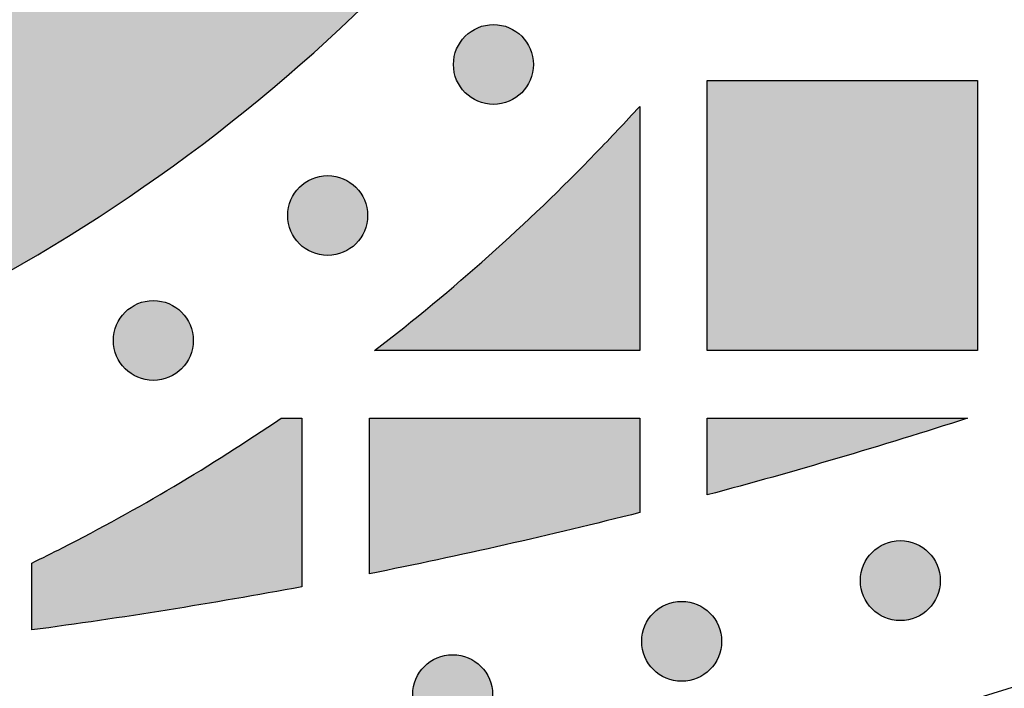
# Model space of a CAD drawing. Header units: millimetres. Extents: x -3873 to -97, y 912 to 4165.
# Tile 96 of 256: x -3298 to -3254, y 1219 to 1248. Entities that reach past the tile are written whole.
import ezdxf

# ---------------------------------------------------------------- set-up
doc = ezdxf.new("R2010")
doc.units = ezdxf.units.MM
doc.layers.add('pattern', color=7, linetype='Continuous', true_color=0x000000)

msp = doc.modelspace()

# ---------------------------------------------------------------- hatches: boundary and pattern name
at = {"layer": 'pattern'}
for points in [[(-3300.98, 1235.74), (-3299.565, 1236.481), (-3298.164, 1237.251), (-3296.777, 1238.052), (-3295.406, 1238.881), (-3294.051, 1239.74), (-3292.713, 1240.627), (-3291.393, 1241.541), (-3290.092, 1242.484), (-3288.811, 1243.452), (-3287.55, 1244.447), (-3286.311, 1245.468), (-3285.094, 1246.513), (-3283.9, 1247.582), (-3282.729, 1248.674), (-3281.583, 1249.789), (-3280.461, 1250.925), (-3278.783, 1252.703), (-3277.145, 1254.524), (-3275.547, 1256.387), (-3273.993, 1258.29), (-3272.483, 1260.232), (-3271.019, 1262.212), (-3269.602, 1264.227), (-3268.233, 1266.277), (-3266.914, 1268.359), (-3265.646, 1270.471), (-3264.43, 1272.612), (-3263.266, 1274.78), (-3262.157, 1276.972), (-3261.101, 1279.188), (-3260.101, 1281.424), (-3259.156, 1283.678), (-3265.549, 1300.368), (-3270.278, 1288.184), (-3271.112, 1286.193), (-3271.995, 1284.219), (-3272.927, 1282.263), (-3273.907, 1280.327), (-3274.934, 1278.414), (-3276.008, 1276.523), (-3277.128, 1274.658), (-3278.292, 1272.82), (-3279.5, 1271.011), (-3280.752, 1269.231), (-3282.044, 1267.483), (-3283.378, 1265.768), (-3284.75, 1264.088), (-3286.16, 1262.443), (-3287.607, 1260.836), (-3289.088, 1259.266), (-3290.037, 1258.305), (-3291.006, 1257.363), (-3291.995, 1256.439), (-3293.005, 1255.536), (-3294.034, 1254.652), (-3295.082, 1253.79), (-3296.147, 1252.948), (-3297.23, 1252.129), (-3298.33, 1251.333), (-3299.446, 1250.56), (-3300.577, 1249.81), (-3301.723, 1249.084), (-3302.882, 1248.383), (-3304.055, 1247.706), (-3305.239, 1247.055), (-3306.435, 1246.429), (-3307.709, 1245.802), (-3309.005, 1245.211), (-3310.32, 1244.656), (-3311.655, 1244.14), (-3313.007, 1243.662), (-3314.373, 1243.224), (-3315.754, 1242.827), (-3317.146, 1242.47), (-3318.548, 1242.155), (-3319.959, 1241.881), (-3321.375, 1241.649), (-3322.796, 1241.46), (-3324.219, 1241.313), (-3325.643, 1241.208), (-3327.066, 1241.145), (-3328.486, 1241.124), (-3329.905, 1241.146), (-3331.328, 1241.21), (-3332.752, 1241.316), (-3334.175, 1241.464), (-3335.596, 1241.655), (-3337.012, 1241.888), (-3338.422, 1242.162), (-3339.824, 1242.479), (-3341.216, 1242.837), (-3342.596, 1243.236), (-3343.963, 1243.675), (-3345.314, 1244.153), (-3346.648, 1244.671), (-3347.964, 1245.226), (-3349.259, 1245.818), (-3350.532, 1246.446), (-3351.728, 1247.073), (-3352.912, 1247.725), (-3354.084, 1248.403), (-3355.242, 1249.105), (-3356.388, 1249.832), (-3357.518, 1250.583), (-3358.633, 1251.357), (-3359.732, 1252.154), (-3360.815, 1252.974), (-3361.88, 1253.816), (-3362.927, 1254.679), (-3363.955, 1255.564), (-3364.964, 1256.468), (-3365.953, 1257.392), (-3366.921, 1258.336), (-3367.869, 1259.297), (-3369.349, 1260.868), (-3370.795, 1262.477), (-3372.204, 1264.122), (-3373.575, 1265.804), (-3374.906, 1267.52), (-3376.198, 1269.269), (-3377.447, 1271.049), (-3378.654, 1272.86), (-3379.817, 1274.699), (-3380.935, 1276.565), (-3382.008, 1278.456), (-3383.033, 1280.371), (-3384.012, 1282.307), (-3384.942, 1284.264), (-3385.824, 1286.239), (-3386.656, 1288.23), (-3391.376, 1300.417), (-3397.782, 1283.733), (-3396.839, 1281.478), (-3395.84, 1279.241), (-3394.787, 1277.025), (-3393.679, 1274.831), (-3392.517, 1272.663), (-3391.302, 1270.521), (-3390.036, 1268.407), (-3388.719, 1266.324), (-3387.352, 1264.274), (-3385.936, 1262.257), (-3384.474, 1260.276), (-3382.965, 1258.333), (-3381.412, 1256.428), (-3379.816, 1254.564), (-3378.179, 1252.742), (-3376.503, 1250.963), (-3375.382, 1249.826), (-3374.236, 1248.71), (-3373.067, 1247.617), (-3371.873, 1246.547), (-3370.657, 1245.501), (-3369.419, 1244.48), (-3368.159, 1243.484), (-3366.879, 1242.514), (-3365.578, 1241.571), (-3364.259, 1240.655), (-3362.922, 1239.767), (-3361.568, 1238.907), (-3360.197, 1238.077), (-3358.811, 1237.275), (-3357.41, 1236.504), (-3355.996, 1235.762), (-3354.408, 1234.979), (-3352.792, 1234.24), (-3351.15, 1233.547), (-3349.486, 1232.902), (-3347.8, 1232.305), (-3346.095, 1231.757), (-3344.373, 1231.26), (-3342.637, 1230.813), (-3340.888, 1230.418), (-3339.128, 1230.076), (-3337.361, 1229.786), (-3335.589, 1229.548), (-3333.813, 1229.363), (-3332.037, 1229.231), (-3330.262, 1229.152), (-3328.491, 1229.124), (-3326.719, 1229.15), (-3324.944, 1229.228), (-3323.168, 1229.359), (-3321.392, 1229.542), (-3319.619, 1229.779), (-3317.852, 1230.067), (-3316.092, 1230.409), (-3314.343, 1230.802), (-3312.606, 1231.247), (-3310.884, 1231.743), (-3309.178, 1232.289), (-3307.492, 1232.885), (-3305.827, 1233.529), (-3304.185, 1234.221), (-3302.569, 1234.958)], [(-3277.777, 1245.253), (-3277.749, 1245.226), (-3277.72, 1245.199), (-3277.69, 1245.172), (-3277.659, 1245.146), (-3277.628, 1245.12), (-3277.595, 1245.095), (-3277.562, 1245.07), (-3277.528, 1245.046), (-3277.493, 1245.023), (-3277.457, 1245), (-3277.421, 1244.978), (-3277.383, 1244.957), (-3277.345, 1244.936), (-3277.307, 1244.916), (-3277.267, 1244.898), (-3277.227, 1244.88), (-3277.186, 1244.863), (-3277.145, 1244.846), (-3277.103, 1244.831), (-3277.061, 1244.817), (-3277.018, 1244.804), (-3276.974, 1244.792), (-3276.93, 1244.781), (-3276.886, 1244.771), (-3276.841, 1244.763), (-3276.796, 1244.755), (-3276.751, 1244.748), (-3276.706, 1244.743), (-3276.66, 1244.739), (-3276.614, 1244.736), (-3276.568, 1244.734), (-3276.522, 1244.734), (-3276.477, 1244.734), (-3276.431, 1244.736), (-3276.385, 1244.739), (-3276.339, 1244.743), (-3276.294, 1244.749), (-3276.249, 1244.755), (-3276.204, 1244.763), (-3276.159, 1244.771), (-3276.115, 1244.781), (-3276.071, 1244.792), (-3276.027, 1244.804), (-3275.984, 1244.817), (-3275.942, 1244.831), (-3275.9, 1244.847), (-3275.858, 1244.863), (-3275.818, 1244.88), (-3275.778, 1244.898), (-3275.738, 1244.916), (-3275.7, 1244.936), (-3275.661, 1244.957), (-3275.624, 1244.978), (-3275.588, 1245), (-3275.552, 1245.023), (-3275.517, 1245.046), (-3275.483, 1245.07), (-3275.45, 1245.095), (-3275.417, 1245.12), (-3275.386, 1245.146), (-3275.355, 1245.172), (-3275.325, 1245.199), (-3275.296, 1245.226), (-3275.268, 1245.253), (-3275.24, 1245.282), (-3275.213, 1245.311), (-3275.186, 1245.341), (-3275.16, 1245.371), (-3275.134, 1245.403), (-3275.109, 1245.435), (-3275.085, 1245.469), (-3275.061, 1245.503), (-3275.037, 1245.538), (-3275.014, 1245.573), (-3274.992, 1245.61), (-3274.971, 1245.647), (-3274.951, 1245.685), (-3274.931, 1245.724), (-3274.912, 1245.763), (-3274.894, 1245.803), (-3274.877, 1245.844), (-3274.861, 1245.886), (-3274.846, 1245.927), (-3274.832, 1245.97), (-3274.819, 1246.013), (-3274.807, 1246.056), (-3274.796, 1246.1), (-3274.786, 1246.145), (-3274.777, 1246.189), (-3274.77, 1246.234), (-3274.763, 1246.279), (-3274.758, 1246.325), (-3274.754, 1246.371), (-3274.751, 1246.416), (-3274.749, 1246.462), (-3274.748, 1246.508), (-3274.749, 1246.554), (-3274.751, 1246.6), (-3274.754, 1246.646), (-3274.758, 1246.691), (-3274.763, 1246.737), (-3274.77, 1246.782), (-3274.777, 1246.827), (-3274.786, 1246.872), (-3274.796, 1246.916), (-3274.807, 1246.96), (-3274.819, 1247.003), (-3274.832, 1247.046), (-3274.846, 1247.089), (-3274.861, 1247.131), (-3274.877, 1247.172), (-3274.894, 1247.213), (-3274.912, 1247.253), (-3274.931, 1247.292), (-3274.951, 1247.331), (-3274.971, 1247.369), (-3274.993, 1247.406), (-3275.015, 1247.443), (-3275.037, 1247.479), (-3275.061, 1247.513), (-3275.085, 1247.548), (-3275.109, 1247.581), (-3275.135, 1247.613), (-3275.16, 1247.645), (-3275.187, 1247.676), (-3275.213, 1247.706), (-3275.241, 1247.735), (-3275.268, 1247.763), (-3275.296, 1247.79), (-3275.325, 1247.817), (-3275.355, 1247.844), (-3275.386, 1247.87), (-3275.417, 1247.896), (-3275.45, 1247.921), (-3275.483, 1247.946), (-3275.517, 1247.97), (-3275.552, 1247.993), (-3275.588, 1248.016), (-3275.624, 1248.038), (-3275.662, 1248.059), (-3275.7, 1248.08), (-3275.738, 1248.1), (-3275.778, 1248.118), (-3275.818, 1248.136), (-3275.859, 1248.153), (-3275.9, 1248.17), (-3275.942, 1248.185), (-3275.985, 1248.199), (-3276.028, 1248.212), (-3276.071, 1248.224), (-3276.115, 1248.235), (-3276.159, 1248.245), (-3276.204, 1248.253), (-3276.249, 1248.261), (-3276.294, 1248.268), (-3276.339, 1248.273), (-3276.385, 1248.277), (-3276.431, 1248.28), (-3276.477, 1248.282), (-3276.523, 1248.282), (-3276.569, 1248.282), (-3276.615, 1248.28), (-3276.66, 1248.277), (-3276.706, 1248.273), (-3276.751, 1248.267), (-3276.797, 1248.261), (-3276.842, 1248.253), (-3276.886, 1248.245), (-3276.931, 1248.235), (-3276.975, 1248.224), (-3277.018, 1248.212), (-3277.061, 1248.199), (-3277.103, 1248.185), (-3277.145, 1248.169), (-3277.187, 1248.153), (-3277.227, 1248.136), (-3277.268, 1248.118), (-3277.307, 1248.1), (-3277.346, 1248.08), (-3277.384, 1248.059), (-3277.421, 1248.038), (-3277.457, 1248.016), (-3277.493, 1247.993), (-3277.528, 1247.97), (-3277.562, 1247.946), (-3277.595, 1247.921), (-3277.628, 1247.896), (-3277.66, 1247.87), (-3277.69, 1247.844), (-3277.72, 1247.817), (-3277.749, 1247.79), (-3277.777, 1247.763), (-3277.805, 1247.734), (-3277.832, 1247.705), (-3277.859, 1247.675), (-3277.885, 1247.645), (-3277.911, 1247.613), (-3277.936, 1247.581), (-3277.961, 1247.547), (-3277.985, 1247.513), (-3278.008, 1247.478), (-3278.031, 1247.443), (-3278.053, 1247.406), (-3278.074, 1247.369), (-3278.095, 1247.331), (-3278.114, 1247.292), (-3278.133, 1247.253), (-3278.151, 1247.213), (-3278.168, 1247.172), (-3278.184, 1247.13), (-3278.199, 1247.089), (-3278.213, 1247.046), (-3278.226, 1247.003), (-3278.238, 1246.96), (-3278.249, 1246.916), (-3278.259, 1246.871), (-3278.268, 1246.827), (-3278.276, 1246.782), (-3278.282, 1246.737), (-3278.287, 1246.691), (-3278.292, 1246.645), (-3278.295, 1246.6), (-3278.296, 1246.554), (-3278.297, 1246.508), (-3278.296, 1246.462), (-3278.295, 1246.416), (-3278.292, 1246.37), (-3278.287, 1246.325), (-3278.282, 1246.279), (-3278.276, 1246.234), (-3278.268, 1246.189), (-3278.259, 1246.144), (-3278.249, 1246.1), (-3278.238, 1246.056), (-3278.226, 1246.013), (-3278.213, 1245.97), (-3278.199, 1245.927), (-3278.184, 1245.885), (-3278.168, 1245.844), (-3278.151, 1245.803), (-3278.133, 1245.763), (-3278.114, 1245.724), (-3278.094, 1245.685), (-3278.074, 1245.647), (-3278.053, 1245.61), (-3278.031, 1245.573), (-3278.008, 1245.537), (-3277.984, 1245.502), (-3277.96, 1245.468), (-3277.936, 1245.435), (-3277.911, 1245.403), (-3277.885, 1245.371), (-3277.859, 1245.34), (-3277.832, 1245.31), (-3277.805, 1245.281)], [(-3267.028, 1233.803), (-3267.029, 1245.803), (-3255.029, 1245.804), (-3255.028, 1233.804)], [(-3270.029, 1244.641), (-3270.028, 1233.803), (-3281.81, 1233.802), (-3280.512, 1234.818), (-3279.231, 1235.859), (-3277.97, 1236.924), (-3276.728, 1238.012), (-3275.507, 1239.122), (-3274.306, 1240.255), (-3273.127, 1241.409), (-3271.97, 1242.584)], [(-3285.142, 1238.548), (-3285.114, 1238.52), (-3285.085, 1238.493), (-3285.055, 1238.467), (-3285.024, 1238.44), (-3284.992, 1238.415), (-3284.96, 1238.389), (-3284.927, 1238.365), (-3284.892, 1238.341), (-3284.858, 1238.317), (-3284.822, 1238.295), (-3284.785, 1238.273), (-3284.748, 1238.251), (-3284.71, 1238.231), (-3284.671, 1238.211), (-3284.632, 1238.192), (-3284.592, 1238.174), (-3284.551, 1238.157), (-3284.51, 1238.141), (-3284.468, 1238.126), (-3284.425, 1238.112), (-3284.382, 1238.099), (-3284.339, 1238.087), (-3284.295, 1238.076), (-3284.251, 1238.066), (-3284.206, 1238.057), (-3284.161, 1238.05), (-3284.116, 1238.043), (-3284.07, 1238.038), (-3284.025, 1238.034), (-3283.979, 1238.031), (-3283.933, 1238.029), (-3283.887, 1238.028), (-3283.841, 1238.029), (-3283.795, 1238.031), (-3283.749, 1238.034), (-3283.704, 1238.038), (-3283.658, 1238.043), (-3283.613, 1238.05), (-3283.568, 1238.057), (-3283.523, 1238.066), (-3283.479, 1238.076), (-3283.435, 1238.087), (-3283.392, 1238.099), (-3283.349, 1238.112), (-3283.306, 1238.126), (-3283.264, 1238.141), (-3283.223, 1238.157), (-3283.182, 1238.174), (-3283.142, 1238.192), (-3283.103, 1238.211), (-3283.064, 1238.231), (-3283.026, 1238.251), (-3282.989, 1238.273), (-3282.952, 1238.295), (-3282.917, 1238.317), (-3282.882, 1238.341), (-3282.848, 1238.365), (-3282.814, 1238.39), (-3282.782, 1238.415), (-3282.75, 1238.441), (-3282.72, 1238.467), (-3282.69, 1238.494), (-3282.661, 1238.521), (-3282.632, 1238.548), (-3282.605, 1238.576), (-3282.578, 1238.605), (-3282.551, 1238.635), (-3282.525, 1238.666), (-3282.499, 1238.698), (-3282.474, 1238.73), (-3282.449, 1238.763), (-3282.425, 1238.797), (-3282.402, 1238.832), (-3282.379, 1238.868), (-3282.357, 1238.905), (-3282.336, 1238.942), (-3282.315, 1238.98), (-3282.296, 1239.019), (-3282.277, 1239.058), (-3282.259, 1239.098), (-3282.242, 1239.139), (-3282.226, 1239.18), (-3282.211, 1239.222), (-3282.196, 1239.265), (-3282.183, 1239.308), (-3282.171, 1239.351), (-3282.16, 1239.395), (-3282.15, 1239.439), (-3282.142, 1239.484), (-3282.134, 1239.529), (-3282.128, 1239.574), (-3282.122, 1239.62), (-3282.118, 1239.665), (-3282.115, 1239.711), (-3282.113, 1239.757), (-3282.113, 1239.803), (-3282.113, 1239.849), (-3282.115, 1239.895), (-3282.118, 1239.94), (-3282.122, 1239.986), (-3282.128, 1240.032), (-3282.134, 1240.077), (-3282.142, 1240.122), (-3282.151, 1240.166), (-3282.16, 1240.211), (-3282.171, 1240.255), (-3282.183, 1240.298), (-3282.197, 1240.341), (-3282.211, 1240.384), (-3282.226, 1240.425), (-3282.242, 1240.467), (-3282.259, 1240.508), (-3282.277, 1240.548), (-3282.296, 1240.587), (-3282.315, 1240.626), (-3282.336, 1240.664), (-3282.357, 1240.701), (-3282.379, 1240.738), (-3282.402, 1240.773), (-3282.425, 1240.808), (-3282.449, 1240.842), (-3282.474, 1240.876), (-3282.499, 1240.908), (-3282.525, 1240.94), (-3282.551, 1240.97), (-3282.578, 1241), (-3282.605, 1241.029), (-3282.633, 1241.057), (-3282.661, 1241.085), (-3282.69, 1241.112), (-3282.72, 1241.139), (-3282.75, 1241.165), (-3282.782, 1241.191), (-3282.815, 1241.216), (-3282.848, 1241.241), (-3282.882, 1241.265), (-3282.917, 1241.288), (-3282.953, 1241.311), (-3282.989, 1241.333), (-3283.026, 1241.354), (-3283.064, 1241.375), (-3283.103, 1241.394), (-3283.142, 1241.413), (-3283.183, 1241.431), (-3283.223, 1241.448), (-3283.265, 1241.464), (-3283.307, 1241.479), (-3283.349, 1241.493), (-3283.392, 1241.507), (-3283.436, 1241.519), (-3283.479, 1241.53), (-3283.524, 1241.539), (-3283.568, 1241.548), (-3283.613, 1241.556), (-3283.659, 1241.562), (-3283.704, 1241.568), (-3283.75, 1241.572), (-3283.796, 1241.575), (-3283.841, 1241.576), (-3283.887, 1241.577), (-3283.933, 1241.576), (-3283.979, 1241.575), (-3284.025, 1241.572), (-3284.071, 1241.568), (-3284.116, 1241.562), (-3284.161, 1241.556), (-3284.206, 1241.548), (-3284.251, 1241.539), (-3284.295, 1241.529), (-3284.339, 1241.519), (-3284.383, 1241.506), (-3284.426, 1241.493), (-3284.468, 1241.479), (-3284.51, 1241.464), (-3284.551, 1241.448), (-3284.592, 1241.431), (-3284.632, 1241.413), (-3284.672, 1241.394), (-3284.71, 1241.375), (-3284.748, 1241.354), (-3284.786, 1241.333), (-3284.822, 1241.311), (-3284.858, 1241.288), (-3284.893, 1241.265), (-3284.927, 1241.241), (-3284.96, 1241.216), (-3284.992, 1241.191), (-3285.024, 1241.165), (-3285.055, 1241.139), (-3285.085, 1241.112), (-3285.114, 1241.085), (-3285.142, 1241.057), (-3285.169, 1241.029), (-3285.197, 1241), (-3285.223, 1240.97), (-3285.25, 1240.939), (-3285.275, 1240.908), (-3285.301, 1240.875), (-3285.325, 1240.842), (-3285.349, 1240.808), (-3285.373, 1240.773), (-3285.395, 1240.737), (-3285.417, 1240.701), (-3285.439, 1240.664), (-3285.459, 1240.626), (-3285.479, 1240.587), (-3285.498, 1240.547), (-3285.516, 1240.507), (-3285.533, 1240.467), (-3285.549, 1240.425), (-3285.564, 1240.383), (-3285.578, 1240.341), (-3285.591, 1240.298), (-3285.603, 1240.254), (-3285.614, 1240.21), (-3285.624, 1240.166), (-3285.633, 1240.122), (-3285.64, 1240.077), (-3285.647, 1240.031), (-3285.652, 1239.986), (-3285.656, 1239.94), (-3285.659, 1239.894), (-3285.661, 1239.849), (-3285.661, 1239.803), (-3285.661, 1239.757), (-3285.659, 1239.711), (-3285.656, 1239.665), (-3285.652, 1239.619), (-3285.647, 1239.574), (-3285.64, 1239.529), (-3285.633, 1239.484), (-3285.624, 1239.439), (-3285.614, 1239.395), (-3285.603, 1239.351), (-3285.591, 1239.307), (-3285.578, 1239.264), (-3285.564, 1239.222), (-3285.549, 1239.18), (-3285.532, 1239.139), (-3285.515, 1239.098), (-3285.498, 1239.058), (-3285.479, 1239.018), (-3285.459, 1238.98), (-3285.439, 1238.942), (-3285.417, 1238.904), (-3285.395, 1238.868), (-3285.372, 1238.832), (-3285.349, 1238.797), (-3285.325, 1238.763), (-3285.3, 1238.73), (-3285.275, 1238.697), (-3285.249, 1238.666), (-3285.223, 1238.635), (-3285.196, 1238.605), (-3285.169, 1238.576)], [(-3292.882, 1232.999), (-3292.853, 1232.971), (-3292.824, 1232.944), (-3292.794, 1232.917), (-3292.764, 1232.891), (-3292.732, 1232.865), (-3292.7, 1232.84), (-3292.666, 1232.816), (-3292.632, 1232.791), (-3292.597, 1232.768), (-3292.562, 1232.745), (-3292.525, 1232.723), (-3292.488, 1232.702), (-3292.45, 1232.682), (-3292.411, 1232.662), (-3292.372, 1232.643), (-3292.332, 1232.625), (-3292.291, 1232.608), (-3292.25, 1232.592), (-3292.208, 1232.577), (-3292.165, 1232.563), (-3292.122, 1232.55), (-3292.079, 1232.538), (-3292.035, 1232.527), (-3291.99, 1232.517), (-3291.946, 1232.508), (-3291.901, 1232.5), (-3291.856, 1232.494), (-3291.81, 1232.489), (-3291.765, 1232.485), (-3291.719, 1232.482), (-3291.673, 1232.48), (-3291.627, 1232.479), (-3291.581, 1232.48), (-3291.535, 1232.482), (-3291.489, 1232.485), (-3291.444, 1232.489), (-3291.398, 1232.494), (-3291.353, 1232.501), (-3291.308, 1232.508), (-3291.263, 1232.517), (-3291.219, 1232.527), (-3291.175, 1232.538), (-3291.132, 1232.55), (-3291.089, 1232.563), (-3291.046, 1232.577), (-3291.004, 1232.592), (-3290.963, 1232.608), (-3290.922, 1232.625), (-3290.882, 1232.643), (-3290.843, 1232.662), (-3290.804, 1232.682), (-3290.766, 1232.702), (-3290.729, 1232.723), (-3290.692, 1232.745), (-3290.656, 1232.768), (-3290.622, 1232.792), (-3290.587, 1232.816), (-3290.554, 1232.84), (-3290.522, 1232.866), (-3290.49, 1232.891), (-3290.459, 1232.918), (-3290.43, 1232.944), (-3290.4, 1232.971), (-3290.372, 1232.999), (-3290.345, 1233.027), (-3290.318, 1233.056), (-3290.291, 1233.086), (-3290.265, 1233.117), (-3290.239, 1233.148), (-3290.214, 1233.181), (-3290.189, 1233.214), (-3290.165, 1233.248), (-3290.142, 1233.283), (-3290.119, 1233.319), (-3290.097, 1233.355), (-3290.076, 1233.393), (-3290.055, 1233.431), (-3290.035, 1233.469), (-3290.017, 1233.509), (-3289.999, 1233.549), (-3289.982, 1233.59), (-3289.966, 1233.631), (-3289.95, 1233.673), (-3289.936, 1233.715), (-3289.923, 1233.758), (-3289.911, 1233.802), (-3289.9, 1233.846), (-3289.89, 1233.89), (-3289.882, 1233.935), (-3289.874, 1233.98), (-3289.868, 1234.025), (-3289.862, 1234.07), (-3289.858, 1234.116), (-3289.855, 1234.162), (-3289.853, 1234.208), (-3289.853, 1234.254), (-3289.853, 1234.3), (-3289.855, 1234.345), (-3289.858, 1234.391), (-3289.862, 1234.437), (-3289.868, 1234.482), (-3289.874, 1234.528), (-3289.882, 1234.573), (-3289.89, 1234.617), (-3289.9, 1234.662), (-3289.911, 1234.705), (-3289.923, 1234.749), (-3289.936, 1234.792), (-3289.951, 1234.834), (-3289.966, 1234.876), (-3289.982, 1234.918), (-3289.999, 1234.958), (-3290.017, 1234.998), (-3290.036, 1235.038), (-3290.055, 1235.077), (-3290.076, 1235.115), (-3290.097, 1235.152), (-3290.119, 1235.188), (-3290.142, 1235.224), (-3290.165, 1235.259), (-3290.189, 1235.293), (-3290.214, 1235.326), (-3290.239, 1235.359), (-3290.265, 1235.39), (-3290.291, 1235.421), (-3290.318, 1235.451), (-3290.345, 1235.48), (-3290.373, 1235.508), (-3290.401, 1235.536), (-3290.43, 1235.563), (-3290.46, 1235.59), (-3290.49, 1235.616), (-3290.522, 1235.642), (-3290.554, 1235.667), (-3290.588, 1235.692), (-3290.622, 1235.716), (-3290.657, 1235.739), (-3290.692, 1235.762), (-3290.729, 1235.784), (-3290.766, 1235.805), (-3290.804, 1235.826), (-3290.843, 1235.845), (-3290.882, 1235.864), (-3290.922, 1235.882), (-3290.963, 1235.899), (-3291.005, 1235.915), (-3291.046, 1235.93), (-3291.089, 1235.944), (-3291.132, 1235.957), (-3291.175, 1235.969), (-3291.219, 1235.98), (-3291.264, 1235.99), (-3291.308, 1235.999), (-3291.353, 1236.007), (-3291.398, 1236.013), (-3291.444, 1236.018), (-3291.49, 1236.023), (-3291.535, 1236.025), (-3291.581, 1236.027), (-3291.627, 1236.028), (-3291.673, 1236.027), (-3291.719, 1236.025), (-3291.765, 1236.022), (-3291.81, 1236.018), (-3291.856, 1236.013), (-3291.901, 1236.007), (-3291.946, 1235.999), (-3291.991, 1235.99), (-3292.035, 1235.98), (-3292.079, 1235.969), (-3292.122, 1235.957), (-3292.165, 1235.944), (-3292.208, 1235.93), (-3292.25, 1235.915), (-3292.291, 1235.899), (-3292.332, 1235.882), (-3292.372, 1235.864), (-3292.411, 1235.845), (-3292.45, 1235.825), (-3292.488, 1235.805), (-3292.525, 1235.784), (-3292.562, 1235.762), (-3292.598, 1235.739), (-3292.633, 1235.715), (-3292.667, 1235.691), (-3292.7, 1235.667), (-3292.732, 1235.641), (-3292.764, 1235.616), (-3292.795, 1235.589), (-3292.825, 1235.563), (-3292.854, 1235.536), (-3292.882, 1235.508), (-3292.909, 1235.48), (-3292.936, 1235.451), (-3292.963, 1235.421), (-3292.989, 1235.39), (-3293.015, 1235.359), (-3293.04, 1235.326), (-3293.065, 1235.293), (-3293.089, 1235.259), (-3293.113, 1235.224), (-3293.135, 1235.188), (-3293.157, 1235.152), (-3293.179, 1235.114), (-3293.199, 1235.076), (-3293.219, 1235.038), (-3293.238, 1234.998), (-3293.255, 1234.958), (-3293.272, 1234.917), (-3293.289, 1234.876), (-3293.304, 1234.834), (-3293.318, 1234.792), (-3293.331, 1234.749), (-3293.343, 1234.705), (-3293.354, 1234.661), (-3293.364, 1234.617), (-3293.372, 1234.572), (-3293.38, 1234.527), (-3293.387, 1234.482), (-3293.392, 1234.437), (-3293.396, 1234.391), (-3293.399, 1234.345), (-3293.401, 1234.299), (-3293.401, 1234.253), (-3293.401, 1234.207), (-3293.399, 1234.162), (-3293.396, 1234.116), (-3293.392, 1234.07), (-3293.387, 1234.025), (-3293.38, 1233.979), (-3293.372, 1233.934), (-3293.364, 1233.89), (-3293.354, 1233.846), (-3293.343, 1233.802), (-3293.331, 1233.758), (-3293.318, 1233.715), (-3293.304, 1233.673), (-3293.288, 1233.631), (-3293.272, 1233.589), (-3293.255, 1233.549), (-3293.237, 1233.509), (-3293.219, 1233.469), (-3293.199, 1233.43), (-3293.178, 1233.392), (-3293.157, 1233.355), (-3293.135, 1233.319), (-3293.112, 1233.283), (-3293.089, 1233.248), (-3293.065, 1233.214), (-3293.04, 1233.181), (-3293.015, 1233.148), (-3292.989, 1233.117), (-3292.963, 1233.086), (-3292.936, 1233.056), (-3292.909, 1233.027)], [(-3297.027, 1224.372), (-3295.66, 1225.052), (-3293.168, 1226.374), (-3290.718, 1227.774), (-3288.313, 1229.251), (-3285.957, 1230.802), (-3285.028, 1230.802), (-3285.027, 1223.319), (-3291.015, 1222.284), (-3297.027, 1221.401)], [(-3270.028, 1226.613), (-3276.01, 1225.178), (-3282.027, 1223.897), (-3282.028, 1230.802), (-3270.028, 1230.803)], [(-3267.028, 1227.395), (-3267.028, 1230.803), (-3255.471, 1230.804), (-3261.228, 1229.027)], [(-3259.709, 1222.337), (-3259.681, 1222.309), (-3259.652, 1222.282), (-3259.622, 1222.256), (-3259.591, 1222.229), (-3259.559, 1222.204), (-3259.527, 1222.178), (-3259.494, 1222.154), (-3259.46, 1222.13), (-3259.425, 1222.106), (-3259.389, 1222.084), (-3259.352, 1222.062), (-3259.315, 1222.04), (-3259.277, 1222.02), (-3259.238, 1222), (-3259.199, 1221.981), (-3259.159, 1221.963), (-3259.118, 1221.946), (-3259.077, 1221.93), (-3259.035, 1221.915), (-3258.992, 1221.901), (-3258.949, 1221.888), (-3258.906, 1221.876), (-3258.862, 1221.865), (-3258.818, 1221.855), (-3258.773, 1221.846), (-3258.728, 1221.839), (-3258.683, 1221.832), (-3258.637, 1221.827), (-3258.592, 1221.823), (-3258.546, 1221.82), (-3258.5, 1221.818), (-3258.454, 1221.817), (-3258.408, 1221.818), (-3258.362, 1221.82), (-3258.317, 1221.823), (-3258.271, 1221.827), (-3258.225, 1221.832), (-3258.18, 1221.839), (-3258.135, 1221.846), (-3258.091, 1221.855), (-3258.046, 1221.865), (-3258.002, 1221.876), (-3257.959, 1221.888), (-3257.916, 1221.901), (-3257.873, 1221.915), (-3257.831, 1221.93), (-3257.79, 1221.946), (-3257.749, 1221.963), (-3257.709, 1221.981), (-3257.67, 1222), (-3257.631, 1222.02), (-3257.593, 1222.04), (-3257.556, 1222.062), (-3257.519, 1222.084), (-3257.484, 1222.106), (-3257.449, 1222.13), (-3257.415, 1222.154), (-3257.381, 1222.179), (-3257.349, 1222.204), (-3257.317, 1222.23), (-3257.287, 1222.256), (-3257.257, 1222.283), (-3257.228, 1222.31), (-3257.2, 1222.337), (-3257.172, 1222.365), (-3257.145, 1222.394), (-3257.118, 1222.424), (-3257.092, 1222.455), (-3257.066, 1222.487), (-3257.041, 1222.519), (-3257.016, 1222.552), (-3256.992, 1222.586), (-3256.969, 1222.621), (-3256.946, 1222.657), (-3256.924, 1222.694), (-3256.903, 1222.731), (-3256.882, 1222.769), (-3256.863, 1222.808), (-3256.844, 1222.847), (-3256.826, 1222.887), (-3256.809, 1222.928), (-3256.793, 1222.969), (-3256.778, 1223.011), (-3256.764, 1223.054), (-3256.75, 1223.097), (-3256.738, 1223.14), (-3256.727, 1223.184), (-3256.718, 1223.228), (-3256.709, 1223.273), (-3256.701, 1223.318), (-3256.695, 1223.363), (-3256.689, 1223.409), (-3256.685, 1223.454), (-3256.682, 1223.5), (-3256.681, 1223.546), (-3256.68, 1223.592), (-3256.681, 1223.638), (-3256.682, 1223.684), (-3256.685, 1223.729), (-3256.689, 1223.775), (-3256.695, 1223.821), (-3256.701, 1223.866), (-3256.709, 1223.911), (-3256.718, 1223.955), (-3256.727, 1224), (-3256.738, 1224.044), (-3256.751, 1224.087), (-3256.764, 1224.13), (-3256.778, 1224.173), (-3256.793, 1224.215), (-3256.809, 1224.256), (-3256.826, 1224.297), (-3256.844, 1224.337), (-3256.863, 1224.376), (-3256.882, 1224.415), (-3256.903, 1224.453), (-3256.924, 1224.49), (-3256.946, 1224.527), (-3256.969, 1224.562), (-3256.992, 1224.597), (-3257.016, 1224.631), (-3257.041, 1224.665), (-3257.066, 1224.697), (-3257.092, 1224.729), (-3257.118, 1224.759), (-3257.145, 1224.789), (-3257.172, 1224.818), (-3257.2, 1224.846), (-3257.228, 1224.874), (-3257.257, 1224.901), (-3257.287, 1224.928), (-3257.318, 1224.954), (-3257.349, 1224.98), (-3257.382, 1225.005), (-3257.415, 1225.03), (-3257.449, 1225.054), (-3257.484, 1225.077), (-3257.52, 1225.1), (-3257.556, 1225.122), (-3257.593, 1225.143), (-3257.631, 1225.164), (-3257.67, 1225.183), (-3257.71, 1225.202), (-3257.75, 1225.22), (-3257.79, 1225.237), (-3257.832, 1225.253), (-3257.874, 1225.268), (-3257.916, 1225.282), (-3257.959, 1225.296), (-3258.003, 1225.308), (-3258.047, 1225.319), (-3258.091, 1225.328), (-3258.135, 1225.337), (-3258.18, 1225.345), (-3258.226, 1225.351), (-3258.271, 1225.357), (-3258.317, 1225.361), (-3258.363, 1225.364), (-3258.408, 1225.365), (-3258.454, 1225.366), (-3258.5, 1225.365), (-3258.546, 1225.364), (-3258.592, 1225.361), (-3258.638, 1225.357), (-3258.683, 1225.351), (-3258.728, 1225.345), (-3258.773, 1225.337), (-3258.818, 1225.328), (-3258.862, 1225.319), (-3258.906, 1225.308), (-3258.95, 1225.295), (-3258.993, 1225.282), (-3259.035, 1225.268), (-3259.077, 1225.253), (-3259.118, 1225.237), (-3259.159, 1225.22), (-3259.199, 1225.202), (-3259.239, 1225.183), (-3259.277, 1225.164), (-3259.315, 1225.143), (-3259.353, 1225.122), (-3259.389, 1225.1), (-3259.425, 1225.077), (-3259.46, 1225.054), (-3259.494, 1225.03), (-3259.527, 1225.005), (-3259.56, 1224.98), (-3259.591, 1224.954), (-3259.622, 1224.928), (-3259.652, 1224.901), (-3259.681, 1224.874), (-3259.709, 1224.846), (-3259.737, 1224.818), (-3259.764, 1224.789), (-3259.79, 1224.759), (-3259.817, 1224.728), (-3259.842, 1224.697), (-3259.868, 1224.664), (-3259.892, 1224.631), (-3259.916, 1224.597), (-3259.94, 1224.562), (-3259.962, 1224.526), (-3259.984, 1224.49), (-3260.006, 1224.453), (-3260.026, 1224.415), (-3260.046, 1224.376), (-3260.065, 1224.336), (-3260.083, 1224.296), (-3260.1, 1224.256), (-3260.116, 1224.214), (-3260.131, 1224.172), (-3260.145, 1224.13), (-3260.158, 1224.087), (-3260.17, 1224.043), (-3260.181, 1223.999), (-3260.191, 1223.955), (-3260.2, 1223.911), (-3260.207, 1223.866), (-3260.214, 1223.82), (-3260.219, 1223.775), (-3260.223, 1223.729), (-3260.226, 1223.683), (-3260.228, 1223.638), (-3260.229, 1223.592), (-3260.228, 1223.546), (-3260.226, 1223.5), (-3260.223, 1223.454), (-3260.219, 1223.408), (-3260.214, 1223.363), (-3260.207, 1223.318), (-3260.2, 1223.273), (-3260.191, 1223.228), (-3260.181, 1223.184), (-3260.17, 1223.14), (-3260.158, 1223.096), (-3260.145, 1223.053), (-3260.131, 1223.011), (-3260.116, 1222.969), (-3260.1, 1222.928), (-3260.083, 1222.887), (-3260.065, 1222.847), (-3260.046, 1222.807), (-3260.026, 1222.769), (-3260.006, 1222.731), (-3259.984, 1222.693), (-3259.962, 1222.657), (-3259.94, 1222.621), (-3259.916, 1222.586), (-3259.892, 1222.552), (-3259.867, 1222.519), (-3259.842, 1222.486), (-3259.816, 1222.455), (-3259.79, 1222.424), (-3259.763, 1222.394), (-3259.736, 1222.365)], [(-3269.421, 1219.641), (-3269.393, 1219.614), (-3269.364, 1219.587), (-3269.334, 1219.56), (-3269.303, 1219.534), (-3269.271, 1219.508), (-3269.239, 1219.483), (-3269.206, 1219.458), (-3269.172, 1219.434), (-3269.137, 1219.41), (-3269.101, 1219.388), (-3269.064, 1219.366), (-3269.027, 1219.344), (-3268.989, 1219.324), (-3268.95, 1219.304), (-3268.911, 1219.285), (-3268.871, 1219.268), (-3268.83, 1219.251), (-3268.789, 1219.234), (-3268.747, 1219.219), (-3268.704, 1219.205), (-3268.661, 1219.192), (-3268.618, 1219.18), (-3268.574, 1219.169), (-3268.53, 1219.159), (-3268.485, 1219.151), (-3268.44, 1219.143), (-3268.395, 1219.136), (-3268.349, 1219.131), (-3268.304, 1219.127), (-3268.258, 1219.124), (-3268.212, 1219.122), (-3268.166, 1219.122), (-3268.12, 1219.122), (-3268.074, 1219.124), (-3268.029, 1219.127), (-3267.983, 1219.131), (-3267.937, 1219.136), (-3267.892, 1219.143), (-3267.847, 1219.151), (-3267.803, 1219.159), (-3267.758, 1219.169), (-3267.714, 1219.18), (-3267.671, 1219.192), (-3267.628, 1219.205), (-3267.585, 1219.219), (-3267.544, 1219.235), (-3267.502, 1219.251), (-3267.461, 1219.268), (-3267.421, 1219.286), (-3267.382, 1219.304), (-3267.343, 1219.324), (-3267.305, 1219.345), (-3267.268, 1219.366), (-3267.231, 1219.388), (-3267.196, 1219.411), (-3267.161, 1219.434), (-3267.127, 1219.458), (-3267.093, 1219.483), (-3267.061, 1219.508), (-3267.029, 1219.534), (-3266.999, 1219.56), (-3266.969, 1219.587), (-3266.94, 1219.614), (-3266.912, 1219.641), (-3266.884, 1219.67), (-3266.857, 1219.699), (-3266.83, 1219.729), (-3266.804, 1219.759), (-3266.778, 1219.791), (-3266.753, 1219.823), (-3266.728, 1219.857), (-3266.704, 1219.891), (-3266.681, 1219.926), (-3266.658, 1219.961), (-3266.636, 1219.998), (-3266.615, 1220.035), (-3266.594, 1220.073), (-3266.575, 1220.112), (-3266.556, 1220.151), (-3266.538, 1220.191), (-3266.521, 1220.232), (-3266.505, 1220.273), (-3266.49, 1220.315), (-3266.476, 1220.358), (-3266.462, 1220.401), (-3266.45, 1220.444), (-3266.44, 1220.488), (-3266.43, 1220.533), (-3266.421, 1220.577), (-3266.413, 1220.622), (-3266.407, 1220.667), (-3266.401, 1220.713), (-3266.397, 1220.759), (-3266.394, 1220.804), (-3266.393, 1220.85), (-3266.392, 1220.896), (-3266.393, 1220.942), (-3266.394, 1220.988), (-3266.397, 1221.034), (-3266.402, 1221.079), (-3266.407, 1221.125), (-3266.413, 1221.17), (-3266.421, 1221.215), (-3266.43, 1221.26), (-3266.44, 1221.304), (-3266.451, 1221.348), (-3266.463, 1221.391), (-3266.476, 1221.434), (-3266.49, 1221.477), (-3266.505, 1221.519), (-3266.521, 1221.56), (-3266.538, 1221.601), (-3266.556, 1221.641), (-3266.575, 1221.68), (-3266.594, 1221.719), (-3266.615, 1221.757), (-3266.636, 1221.794), (-3266.658, 1221.831), (-3266.681, 1221.867), (-3266.704, 1221.901), (-3266.728, 1221.936), (-3266.753, 1221.969), (-3266.778, 1222.001), (-3266.804, 1222.033), (-3266.83, 1222.064), (-3266.857, 1222.094), (-3266.884, 1222.123), (-3266.912, 1222.151), (-3266.94, 1222.178), (-3266.969, 1222.205), (-3266.999, 1222.232), (-3267.03, 1222.258), (-3267.061, 1222.284), (-3267.094, 1222.309), (-3267.127, 1222.334), (-3267.161, 1222.358), (-3267.196, 1222.381), (-3267.232, 1222.404), (-3267.268, 1222.426), (-3267.305, 1222.447), (-3267.343, 1222.468), (-3267.382, 1222.488), (-3267.422, 1222.506), (-3267.462, 1222.524), (-3267.502, 1222.541), (-3267.544, 1222.557), (-3267.586, 1222.573), (-3267.628, 1222.587), (-3267.671, 1222.6), (-3267.715, 1222.612), (-3267.759, 1222.623), (-3267.803, 1222.633), (-3267.848, 1222.641), (-3267.893, 1222.649), (-3267.938, 1222.655), (-3267.983, 1222.661), (-3268.029, 1222.665), (-3268.075, 1222.668), (-3268.121, 1222.67), (-3268.166, 1222.67), (-3268.212, 1222.67), (-3268.258, 1222.668), (-3268.304, 1222.665), (-3268.35, 1222.661), (-3268.395, 1222.655), (-3268.44, 1222.649), (-3268.485, 1222.641), (-3268.53, 1222.633), (-3268.574, 1222.623), (-3268.618, 1222.612), (-3268.662, 1222.6), (-3268.705, 1222.587), (-3268.747, 1222.572), (-3268.789, 1222.557), (-3268.83, 1222.541), (-3268.871, 1222.524), (-3268.911, 1222.506), (-3268.951, 1222.487), (-3268.989, 1222.468), (-3269.027, 1222.447), (-3269.065, 1222.426), (-3269.101, 1222.404), (-3269.137, 1222.381), (-3269.172, 1222.358), (-3269.206, 1222.334), (-3269.239, 1222.309), (-3269.272, 1222.284), (-3269.303, 1222.258), (-3269.334, 1222.232), (-3269.364, 1222.205), (-3269.393, 1222.178), (-3269.421, 1222.15), (-3269.449, 1222.122), (-3269.476, 1222.093), (-3269.502, 1222.063), (-3269.529, 1222.033), (-3269.554, 1222.001), (-3269.58, 1221.969), (-3269.604, 1221.935), (-3269.628, 1221.901), (-3269.652, 1221.866), (-3269.675, 1221.831), (-3269.697, 1221.794), (-3269.718, 1221.757), (-3269.738, 1221.719), (-3269.758, 1221.68), (-3269.777, 1221.641), (-3269.795, 1221.601), (-3269.812, 1221.56), (-3269.828, 1221.518), (-3269.843, 1221.477), (-3269.857, 1221.434), (-3269.87, 1221.391), (-3269.882, 1221.348), (-3269.893, 1221.304), (-3269.903, 1221.259), (-3269.912, 1221.215), (-3269.919, 1221.17), (-3269.926, 1221.125), (-3269.931, 1221.079), (-3269.935, 1221.033), (-3269.938, 1220.988), (-3269.94, 1220.942), (-3269.941, 1220.896), (-3269.94, 1220.85), (-3269.938, 1220.804), (-3269.935, 1220.758), (-3269.931, 1220.713), (-3269.926, 1220.667), (-3269.919, 1220.622), (-3269.912, 1220.577), (-3269.903, 1220.532), (-3269.893, 1220.488), (-3269.882, 1220.444), (-3269.87, 1220.401), (-3269.857, 1220.358), (-3269.843, 1220.315), (-3269.828, 1220.273), (-3269.812, 1220.232), (-3269.795, 1220.191), (-3269.777, 1220.151), (-3269.758, 1220.112), (-3269.738, 1220.073), (-3269.718, 1220.035), (-3269.696, 1219.998), (-3269.674, 1219.961), (-3269.652, 1219.925), (-3269.628, 1219.89), (-3269.604, 1219.856), (-3269.579, 1219.823), (-3269.554, 1219.791), (-3269.529, 1219.759), (-3269.502, 1219.728), (-3269.476, 1219.698), (-3269.448, 1219.669)], [(-3279.589, 1217.274), (-3279.561, 1217.247), (-3279.532, 1217.219), (-3279.502, 1217.193), (-3279.472, 1217.166), (-3279.44, 1217.141), (-3279.407, 1217.115), (-3279.374, 1217.091), (-3279.34, 1217.067), (-3279.305, 1217.043), (-3279.269, 1217.021), (-3279.233, 1216.999), (-3279.196, 1216.977), (-3279.158, 1216.957), (-3279.119, 1216.937), (-3279.08, 1216.918), (-3279.039, 1216.9), (-3278.999, 1216.883), (-3278.957, 1216.867), (-3278.915, 1216.852), (-3278.873, 1216.838), (-3278.83, 1216.825), (-3278.786, 1216.813), (-3278.743, 1216.802), (-3278.698, 1216.792), (-3278.654, 1216.783), (-3278.609, 1216.776), (-3278.563, 1216.769), (-3278.518, 1216.764), (-3278.472, 1216.76), (-3278.426, 1216.757), (-3278.381, 1216.755), (-3278.335, 1216.755), (-3278.289, 1216.755), (-3278.243, 1216.757), (-3278.197, 1216.76), (-3278.151, 1216.764), (-3278.106, 1216.769), (-3278.061, 1216.776), (-3278.016, 1216.783), (-3277.971, 1216.792), (-3277.927, 1216.802), (-3277.883, 1216.813), (-3277.839, 1216.825), (-3277.796, 1216.838), (-3277.754, 1216.852), (-3277.712, 1216.867), (-3277.671, 1216.883), (-3277.63, 1216.901), (-3277.59, 1216.918), (-3277.55, 1216.937), (-3277.512, 1216.957), (-3277.474, 1216.977), (-3277.436, 1216.999), (-3277.4, 1217.021), (-3277.364, 1217.044), (-3277.329, 1217.067), (-3277.295, 1217.091), (-3277.262, 1217.116), (-3277.23, 1217.141), (-3277.198, 1217.167), (-3277.167, 1217.193), (-3277.137, 1217.22), (-3277.108, 1217.247), (-3277.08, 1217.274), (-3277.053, 1217.302), (-3277.025, 1217.331), (-3276.999, 1217.361), (-3276.972, 1217.392), (-3276.947, 1217.424), (-3276.921, 1217.456), (-3276.897, 1217.489), (-3276.873, 1217.524), (-3276.849, 1217.558), (-3276.827, 1217.594), (-3276.805, 1217.631), (-3276.783, 1217.668), (-3276.763, 1217.706), (-3276.743, 1217.745), (-3276.724, 1217.784), (-3276.706, 1217.824), (-3276.689, 1217.865), (-3276.673, 1217.906), (-3276.658, 1217.948), (-3276.644, 1217.991), (-3276.631, 1218.034), (-3276.619, 1218.077), (-3276.608, 1218.121), (-3276.598, 1218.165), (-3276.589, 1218.21), (-3276.582, 1218.255), (-3276.575, 1218.3), (-3276.57, 1218.346), (-3276.566, 1218.391), (-3276.563, 1218.437), (-3276.561, 1218.483), (-3276.561, 1218.529), (-3276.561, 1218.575), (-3276.563, 1218.621), (-3276.566, 1218.667), (-3276.57, 1218.712), (-3276.575, 1218.758), (-3276.582, 1218.803), (-3276.589, 1218.848), (-3276.598, 1218.893), (-3276.608, 1218.937), (-3276.619, 1218.981), (-3276.631, 1219.024), (-3276.644, 1219.067), (-3276.658, 1219.11), (-3276.673, 1219.152), (-3276.69, 1219.193), (-3276.707, 1219.234), (-3276.724, 1219.274), (-3276.743, 1219.313), (-3276.763, 1219.352), (-3276.783, 1219.39), (-3276.805, 1219.427), (-3276.827, 1219.464), (-3276.85, 1219.499), (-3276.873, 1219.534), (-3276.897, 1219.568), (-3276.922, 1219.602), (-3276.947, 1219.634), (-3276.973, 1219.666), (-3276.999, 1219.696), (-3277.026, 1219.726), (-3277.053, 1219.755), (-3277.08, 1219.784), (-3277.108, 1219.811), (-3277.137, 1219.838), (-3277.167, 1219.865), (-3277.198, 1219.891), (-3277.23, 1219.917), (-3277.262, 1219.942), (-3277.295, 1219.967), (-3277.33, 1219.991), (-3277.364, 1220.014), (-3277.4, 1220.037), (-3277.437, 1220.059), (-3277.474, 1220.08), (-3277.512, 1220.101), (-3277.551, 1220.12), (-3277.59, 1220.139), (-3277.63, 1220.157), (-3277.671, 1220.174), (-3277.712, 1220.19), (-3277.754, 1220.205), (-3277.797, 1220.22), (-3277.84, 1220.233), (-3277.883, 1220.245), (-3277.927, 1220.256), (-3277.971, 1220.265), (-3278.016, 1220.274), (-3278.061, 1220.282), (-3278.106, 1220.288), (-3278.152, 1220.294), (-3278.197, 1220.298), (-3278.243, 1220.301), (-3278.289, 1220.303), (-3278.335, 1220.303), (-3278.381, 1220.303), (-3278.427, 1220.301), (-3278.473, 1220.298), (-3278.518, 1220.294), (-3278.564, 1220.288), (-3278.609, 1220.282), (-3278.654, 1220.274), (-3278.699, 1220.265), (-3278.743, 1220.256), (-3278.787, 1220.245), (-3278.83, 1220.233), (-3278.873, 1220.219), (-3278.916, 1220.205), (-3278.958, 1220.19), (-3278.999, 1220.174), (-3279.04, 1220.157), (-3279.08, 1220.139), (-3279.119, 1220.12), (-3279.158, 1220.101), (-3279.196, 1220.08), (-3279.233, 1220.059), (-3279.27, 1220.037), (-3279.305, 1220.014), (-3279.34, 1219.991), (-3279.374, 1219.967), (-3279.408, 1219.942), (-3279.44, 1219.917), (-3279.472, 1219.891), (-3279.502, 1219.865), (-3279.532, 1219.838), (-3279.561, 1219.811), (-3279.59, 1219.783), (-3279.617, 1219.755), (-3279.644, 1219.726), (-3279.671, 1219.696), (-3279.697, 1219.666), (-3279.723, 1219.634), (-3279.748, 1219.601), (-3279.773, 1219.568), (-3279.797, 1219.534), (-3279.82, 1219.499), (-3279.843, 1219.463), (-3279.865, 1219.427), (-3279.886, 1219.39), (-3279.907, 1219.352), (-3279.926, 1219.313), (-3279.945, 1219.273), (-3279.963, 1219.233), (-3279.98, 1219.193), (-3279.996, 1219.151), (-3280.011, 1219.109), (-3280.026, 1219.067), (-3280.039, 1219.024), (-3280.051, 1218.98), (-3280.062, 1218.937), (-3280.072, 1218.892), (-3280.08, 1218.848), (-3280.088, 1218.803), (-3280.094, 1218.757), (-3280.1, 1218.712), (-3280.104, 1218.666), (-3280.107, 1218.62), (-3280.109, 1218.575), (-3280.109, 1218.529), (-3280.109, 1218.483), (-3280.107, 1218.437), (-3280.104, 1218.391), (-3280.1, 1218.345), (-3280.094, 1218.3), (-3280.088, 1218.255), (-3280.08, 1218.21), (-3280.071, 1218.165), (-3280.062, 1218.121), (-3280.051, 1218.077), (-3280.039, 1218.033), (-3280.025, 1217.99), (-3280.011, 1217.948), (-3279.996, 1217.906), (-3279.98, 1217.865), (-3279.963, 1217.824), (-3279.945, 1217.784), (-3279.926, 1217.744), (-3279.907, 1217.706), (-3279.886, 1217.668), (-3279.865, 1217.63), (-3279.843, 1217.594), (-3279.82, 1217.558), (-3279.797, 1217.523), (-3279.773, 1217.489), (-3279.748, 1217.456), (-3279.723, 1217.423), (-3279.697, 1217.392), (-3279.671, 1217.361), (-3279.644, 1217.331), (-3279.617, 1217.302)]]:
    msp.add_hatch(color=256, dxfattribs=at).paths.add_polyline_path(points, flags=0)

# ---------------------------------------------------------------- linework, layer by layer
msp.add_lwpolyline([(-3267.028, 1233.803), (-3267.029, 1245.803), (-3255.029, 1245.804), (-3255.028, 1233.804)], close=True, dxfattribs=at)
for points in [[(-3270.029, 1244.641), (-3270.028, 1233.803), (-3281.81, 1233.802)], [(-3285.957, 1230.802), (-3285.028, 1230.802), (-3285.027, 1223.319)], [(-3282.027, 1223.897), (-3282.028, 1230.802), (-3270.028, 1230.803), (-3270.028, 1226.613)], [(-3267.028, 1227.395), (-3267.028, 1230.803), (-3255.471, 1230.804)], [(-3297.027, 1221.401), (-3297.027, 1224.372)]]:
    msp.add_lwpolyline(points, dxfattribs=at)
for centre in [(-3276.523, 1246.508), (-3283.887, 1239.803), (-3291.627, 1234.254), (-3258.454, 1223.592), (-3268.166, 1220.896), (-3278.335, 1218.529)]:
    msp.add_circle(centre, 1.774, dxfattribs=at)
at = {"layer": 'pattern', "extrusion": (0, 0, -1)}
for centre, radius, start, end in [((3328.58, 1457.391), 250.09, 231.47083, 269.55184), ((3336.271, 1304.883), 65.629, 224.03356, 242.95952), ((3328.58, 1457.391), 238.09, 252.11737, 255.01725), ((3328.58, 1457.391), 238.09, 255.76337, 258.72443), ((3328.58, 1457.391), 238.09, 259.45971, 262.38433)]:
    msp.add_arc(centre, radius, start, end, dxfattribs=at)
at = {"layer": 'pattern'}
for centre, radius, start, end in [((-3336.271, 1304.883), 77.629, 297.04048, 315.96644), ((-3354.269, 1322.153), 114.474, 315.96644, 317.38188), ((-3336.407, 1304.884), 89.629, 307.52717, 315.96644), ((-3328.58, 1457.391), 262.09, 270.42785, 304.55926), ((-3336.407, 1304.883), 89.629, 297.04048, 304.2551), ((-3328.631, 1289.65), 72.526, 295.83386, 297.04047)]:
    msp.add_arc(centre, radius, start, end, dxfattribs=at)

doc.saveas('drawing.dxf')
